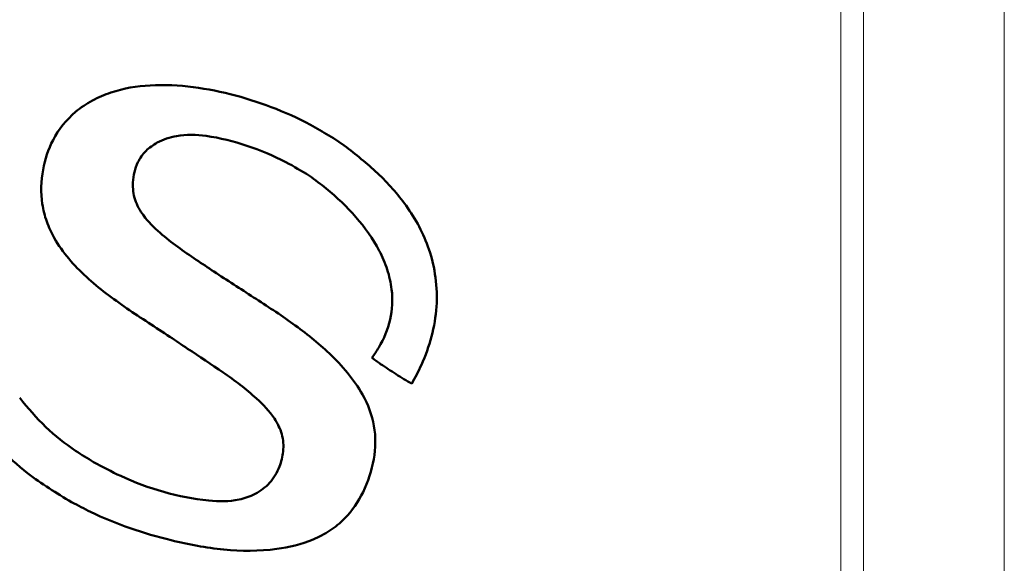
# Model space of a CAD drawing. Header units: millimetres. Extents: x 0 to 594, y 0 to 420.
# Tile 4 of 13: x 130 to 167, y 205 to 225. Entities that reach past the tile are written whole.
import ezdxf

# ---------------------------------------------------------------- set-up
doc = ezdxf.new("R2010")
doc.units = ezdxf.units.MM

msp = doc.modelspace()

# ---------------------------------------------------------------- linework, layer by layer
at = {"color": 9, "linetype": 'Continuous', "lineweight": 18}
for p, q in [((161.0021617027, 198.8821264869), (161.0021617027, 280.8880139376)), ((161.8506898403, 198.8821264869), (161.8506898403, 280.8880139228)), ((167.1477461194, 198.8821264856), (167.1477461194, 280.8880139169))]:
    msp.add_line(p, q, dxfattribs=at)
at = {"color": 7, "linetype": 'Continuous', "lineweight": 50}
msp.add_line((142.3173654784, 220.5694553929), (141.9054417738, 220.8447328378), dxfattribs=at)
for points, knots in [([(141.9054417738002, 220.844732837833), (141.6781396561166, 220.9845910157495), (140.9920138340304, 221.406761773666), (139.7694941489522, 221.9772441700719), (138.2295999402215, 222.4836430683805), (136.6391252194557, 222.8101914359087), (135.0534549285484, 222.8934559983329), (133.7591164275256, 222.6856944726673), (132.8279463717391, 222.2857838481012), (132.0269335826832, 221.7478393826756), (131.3158047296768, 220.8674885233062), (130.9232247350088, 219.6368069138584), (130.8830329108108, 218.5676772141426), (131.1017898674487, 217.7046656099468), (131.428817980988, 217.0018714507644), (131.9359454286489, 216.2988804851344), (132.8287654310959, 215.3786017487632), (134.1332868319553, 214.4256889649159), (135.2156687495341, 213.7232550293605), (135.7578401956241, 213.3714017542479)], [0, 0, 0, 0, 0.0376461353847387, 0.1136372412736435, 0.1896415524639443, 0.2659624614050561, 0.3420641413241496, 0.4126898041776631, 0.4485094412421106, 0.4842777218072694, 0.5481027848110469, 0.6034990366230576, 0.6641975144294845, 0.696238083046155, 0.7283107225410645, 0.7730151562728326, 0.8178312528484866, 0.908750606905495, 1, 1, 1, 1]), ([(137.408914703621, 215.8274830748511), (137.1875377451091, 215.975995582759), (136.497322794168, 216.4390318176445), (135.5619959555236, 217.0876769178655), (134.7834967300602, 217.8549495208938), (134.4007131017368, 218.5123220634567), (134.3300986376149, 219.2248409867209), (134.4758661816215, 219.883237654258), (134.8354673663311, 220.3921085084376), (135.3371042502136, 220.747998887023), (136.1119928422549, 221.0055452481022), (137.2828983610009, 220.9572646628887), (138.665974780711, 220.5991350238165), (139.9641016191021, 220.0636881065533), (140.7095584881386, 219.613237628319), (141.0028834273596, 219.4359928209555)], [0, 0, 0, 0, 0.0633531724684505, 0.1975242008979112, 0.2696280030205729, 0.3217030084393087, 0.3743722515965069, 0.4359750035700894, 0.4777640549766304, 0.5193878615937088, 0.580139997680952, 0.6681285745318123, 0.7932299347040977, 0.9186394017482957, 1, 1, 1, 1]), ([(144.8520127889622, 211.6009593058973), (144.9783362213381, 211.8363683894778), (145.2842845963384, 212.406516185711), (145.6282053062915, 213.3785126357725), (145.8246896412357, 214.4908775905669), (145.7840762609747, 215.60615135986), (145.543985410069, 216.6233415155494), (145.1548598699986, 217.5327949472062), (144.5302336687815, 218.5161276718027), (143.6012336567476, 219.5688671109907), (142.7454310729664, 220.2358405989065), (142.3173654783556, 220.5694553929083)], [0, 0, 0, 0, 0.0771978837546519, 0.1869690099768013, 0.2965574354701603, 0.4019269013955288, 0.5073472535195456, 0.5970165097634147, 0.6866796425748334, 0.8432796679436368, 1, 1, 1, 1]), ([(141.0028834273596, 219.4359928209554), (141.2174358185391, 219.2772178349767), (141.8461412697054, 218.8119575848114), (142.7855256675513, 217.9121817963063), (143.5428608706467, 216.8587574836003), (143.9523485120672, 215.9132323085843), (144.1546185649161, 215.0391895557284), (144.1021558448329, 214.0076628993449), (143.7477754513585, 213.1480695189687), (143.4452730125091, 212.7080267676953), (143.356762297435, 212.5792724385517)], [0, 0, 0, 0, 0.0980983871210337, 0.2874588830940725, 0.4759975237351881, 0.5704199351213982, 0.664642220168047, 0.8037044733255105, 0.9425649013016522, 1, 1, 1, 1]), ([(132.0590390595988, 207.1492224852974), (132.2948506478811, 207.0244082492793), (133.005564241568, 206.6482300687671), (134.2529620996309, 206.1437193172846), (135.9273337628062, 205.6563087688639), (137.7697736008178, 205.3060404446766), (139.5865328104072, 205.2970717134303), (140.9421458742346, 205.6144989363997), (141.7869350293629, 206.0587977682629), (142.4791971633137, 206.6189510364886), (143.088592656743, 207.5322664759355), (143.4829832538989, 208.7377473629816), (143.5160264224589, 210.0340206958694), (143.0857907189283, 211.1467932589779), (142.4559619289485, 212.031015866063), (141.5883518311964, 212.9401550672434), (140.397159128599, 213.8878192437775), (138.9047795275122, 214.8578818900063), (137.9075953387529, 215.5042444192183), (137.408914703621, 215.8274830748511)], [0, 0, 0, 0, 0.034467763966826, 0.1038825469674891, 0.1733476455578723, 0.2596198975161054, 0.3454289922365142, 0.406275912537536, 0.4372054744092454, 0.4680669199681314, 0.5204431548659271, 0.5764046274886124, 0.6302846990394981, 0.6844651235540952, 0.7271954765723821, 0.7700315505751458, 0.8464464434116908, 0.9232095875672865, 0.9999999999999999, 0.9999999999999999, 0.9999999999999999, 0.9999999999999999]), ([(135.7578401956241, 213.3714017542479), (135.979084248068, 213.2225267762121), (136.6440360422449, 212.7750811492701), (137.7646225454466, 212.0497593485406), (138.8903671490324, 211.208438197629), (139.6503295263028, 210.4208063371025), (140.0057612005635, 209.721600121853), (140.0514600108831, 209.0750651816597), (139.8862337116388, 208.4384107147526), (139.5477261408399, 207.8528696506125), (138.9908814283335, 207.4357591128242), (138.2031030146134, 207.1618637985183), (137.0132280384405, 207.1862208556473), (135.5129976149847, 207.4966963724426), (134.066147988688, 208.0236593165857), (133.2221800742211, 208.4761011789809), (132.8857068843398, 208.6564807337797)], [0, 0, 0, 0, 0.0545037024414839, 0.1638115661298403, 0.2728126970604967, 0.341296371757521, 0.3855430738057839, 0.430184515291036, 0.4702500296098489, 0.518780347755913, 0.5653125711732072, 0.6092150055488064, 0.6870130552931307, 0.8043783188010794, 0.9220095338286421, 1, 1, 1, 1]), ([(143.356762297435, 212.5792724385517), (143.4654180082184, 212.5019084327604), (143.7623487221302, 212.290490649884), (144.2618153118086, 211.9653765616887), (144.655234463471, 211.7224600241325), (144.8520127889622, 211.6009593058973)], [0, 0, 0, 0, 0.2238766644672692, 0.6118027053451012, 1, 1, 1, 1]), ([(132.8857068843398, 208.6564807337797), (132.6582622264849, 208.7958639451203), (132.0236656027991, 209.1847590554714), (131.041084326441, 209.9480625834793), (130.4192854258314, 210.6930142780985), (130.104298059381, 211.0703876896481)], [0, 0, 0, 0, 0.2160792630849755, 0.6028858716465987, 0.9999999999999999, 0.9999999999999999, 0.9999999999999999, 0.9999999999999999]), ([(128.8436691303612, 209.8549775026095), (129.0063942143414, 209.6429964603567), (129.4622960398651, 209.0490957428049), (130.5082612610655, 208.0836800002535), (131.4901249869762, 207.4920349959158), (132.0590390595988, 207.1492224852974)], [0, 0, 0, 0, 0.1892577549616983, 0.5302375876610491, 1, 1, 1, 1])]:
    msp.add_open_spline(points, degree=3, knots=knots, dxfattribs=at)

doc.saveas('drawing.dxf')
